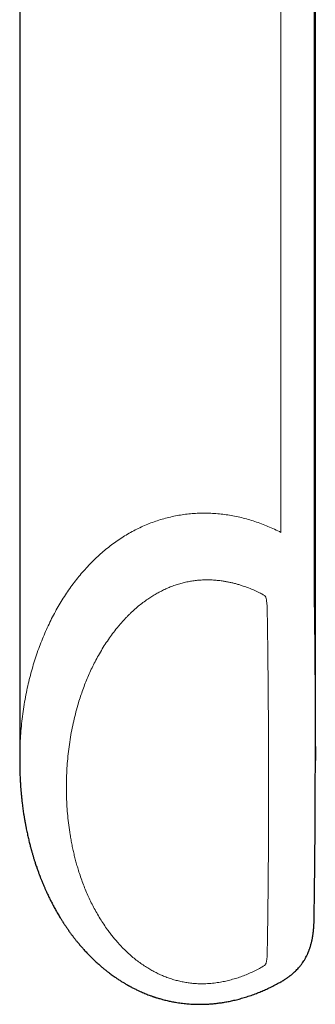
# Model space of a CAD drawing. Header units: millimetres. Extents: x 8 to 649, y 12 to 542.
# Tile 29 of 51: x 376 to 384, y 204 to 231. Entities that reach past the tile are written whole.
import ezdxf

# ---------------------------------------------------------------- set-up
doc = ezdxf.new("R2010")
doc.units = ezdxf.units.MM

msp = doc.modelspace()

# ---------------------------------------------------------------- linework, layer by layer
at = {"color": 7, "linetype": 'Continuous', "lineweight": 30}
for p, q in [((383.773, 210.547), (383.773, 251.232)), ((375.773, 238.732), (375.773, 210.548)), ((375.773, 210.581), (375.773, 210.531))]:
    msp.add_line(p, q, dxfattribs=at)
at = {"color": 8, "linetype": 'Continuous', "lineweight": 0}
for p, q in [((382.842, 216.711), (382.842, 244.281)), ((383.738, 242.221), (383.738, 215.166)), ((382.47, 214.65), (382.472, 214.594)), ((382.472, 214.594), (382.472, 214.586)), ((382.47, 205.331), (382.472, 205.379)), ((382.472, 205.379), (382.472, 205.387))]:
    msp.add_line(p, q, dxfattribs=at)
at = {"color": 8, "linetype": 'Continuous', "lineweight": 0, "flags": 128}
msp.add_lwpolyline([(382.265, 204.935), (382.293, 204.95), (382.319, 204.965), (382.342, 204.979), (382.363, 204.992), (382.382, 205.005), (382.398, 205.017), (382.408, 205.026), (382.412, 205.029), (382.413, 205.03), (382.414, 205.031), (382.414, 205.031), (382.414, 205.031), (382.414, 205.031), (382.414, 205.031), (382.414, 205.031), (382.414, 205.031), (382.414, 205.031), (382.425, 205.046), (382.439, 205.08), (382.451, 205.129), (382.459, 205.185), (382.466, 205.252), (382.47, 205.331)], dxfattribs=at)
at = {"color": 8, "linetype": 'Continuous', "lineweight": 0}
for points, knots in [([(375.773, 210.58), (375.774, 210.658), (375.775, 210.825), (375.786, 211.081), (375.805, 211.347), (375.831, 211.61), (375.865, 211.872), (375.905, 212.131), (375.952, 212.381), (376.004, 212.62), (376.061, 212.849), (376.124, 213.076), (376.192, 213.298), (376.267, 213.517), (376.346, 213.73), (376.43, 213.936), (376.519, 214.137), (376.613, 214.333), (376.712, 214.524), (376.816, 214.71), (376.925, 214.892), (377.038, 215.067), (377.157, 215.237), (377.28, 215.402), (377.407, 215.56), (377.539, 215.712), (377.675, 215.858), (377.815, 215.998), (377.959, 216.13), (378.107, 216.256), (378.258, 216.375), (378.413, 216.487), (378.572, 216.591), (378.734, 216.688), (378.898, 216.777), (379.066, 216.859), (379.237, 216.933), (379.409, 216.999), (379.585, 217.057), (379.762, 217.107), (379.941, 217.148), (380.121, 217.182), (380.303, 217.207), (380.486, 217.223), (380.67, 217.232), (380.854, 217.232), (381.038, 217.224), (381.223, 217.208), (381.407, 217.183), (381.59, 217.151), (381.773, 217.111), (381.955, 217.063), (382.136, 217.008), (382.315, 216.945), (382.493, 216.874), (382.669, 216.797), (382.784, 216.74), (382.842, 216.711)], [0, 0, 0, 0, 0.0222726, 0.0475071, 0.0726195, 0.0975864, 0.1223856, 0.1469966, 0.1714001, 0.1935725, 0.2155428, 0.2372993, 0.2588312, 0.2801287, 0.3011831, 0.3214496, 0.3414719, 0.3612446, 0.3807635, 0.4000251, 0.4190271, 0.4377682, 0.4562482, 0.474468, 0.4924296, 0.5101363, 0.5275926, 0.5448045, 0.5617792, 0.5785253, 0.595053, 0.6113735, 0.6274998, 0.6434457, 0.6592263, 0.6748576, 0.6903565, 0.7057404, 0.721027, 0.7362342, 0.7513799, 0.7664817, 0.7815583, 0.7966288, 0.8117123, 0.8268283, 0.8419954, 0.8572317, 0.8725546, 0.8879803, 0.9035242, 0.9192004, 0.9350223, 0.951002, 0.9671511, 0.9834804, 1, 1, 1, 1]), ([(377.037, 209.824), (377.038, 209.911), (377.039, 210.083), (377.051, 210.341), (377.071, 210.599), (377.1, 210.856), (377.136, 211.112), (377.181, 211.367), (377.233, 211.616), (377.294, 211.862), (377.356, 212.085), (377.42, 212.284), (377.481, 212.461), (377.547, 212.635), (377.617, 212.805), (377.691, 212.972), (377.77, 213.137), (377.858, 213.307), (377.955, 213.479), (378.061, 213.652), (378.172, 213.819), (378.287, 213.979), (378.388, 214.108), (378.471, 214.208), (378.534, 214.28), (378.597, 214.35), (378.662, 214.418), (378.726, 214.484), (378.792, 214.548), (378.877, 214.626), (378.981, 214.717), (379.108, 214.817), (379.23, 214.905), (379.349, 214.983), (379.463, 215.051), (379.578, 215.114), (379.696, 215.172), (379.818, 215.226), (379.943, 215.274), (380.071, 215.316), (380.199, 215.352), (380.328, 215.381), (380.458, 215.403), (380.588, 215.419), (380.72, 215.428), (380.852, 215.431), (380.986, 215.427), (381.12, 215.417), (381.241, 215.402), (381.349, 215.385), (381.443, 215.367), (381.538, 215.345), (381.632, 215.321), (381.726, 215.294), (381.839, 215.258), (381.97, 215.211), (382.118, 215.15), (382.216, 215.105), (382.265, 215.082)], [0, 0, 0, 0, 0.031117, 0.062096, 0.092962, 0.12374, 0.154845, 0.185397, 0.215562, 0.245368, 0.274844, 0.297009, 0.318879, 0.340468, 0.361791, 0.382862, 0.403698, 0.425099, 0.448521, 0.471519, 0.494121, 0.516358, 0.538262, 0.549038, 0.559658, 0.570128, 0.580451, 0.590633, 0.600678, 0.610593, 0.628446, 0.645913, 0.663032, 0.677378, 0.691528, 0.705508, 0.719348, 0.733337, 0.747607, 0.761681, 0.7756, 0.789324, 0.803, 0.816671, 0.830382, 0.844174, 0.858092, 0.872176, 0.886465, 0.896506, 0.90663, 0.916848, 0.927173, 0.937613, 0.948181, 0.965067, 0.982329, 1, 1, 1, 1]), ([(383.738, 215.166), (383.741, 214.968), (383.747, 214.573), (383.754, 213.985), (383.759, 213.401), (383.764, 212.821), (383.768, 212.246), (383.77, 211.828), (383.771, 211.603), (383.771, 211.566)], [0, 0, 0, 0, 0.161573, 0.32304, 0.484437, 0.645803, 0.807173, 0.968585, 1, 1, 1, 1]), ([(382.265, 215.082), (382.283, 215.073), (382.316, 215.056), (382.361, 215.03), (382.389, 215.012), (382.403, 215), (382.407, 214.996), (382.411, 214.993), (382.415, 214.99), (382.418, 214.985), (382.422, 214.98), (382.428, 214.969), (382.436, 214.949), (382.444, 214.917), (382.453, 214.873), (382.46, 214.813), (382.466, 214.736), (382.469, 214.68), (382.47, 214.65)], [0, 0, 0, 0, 0.111819, 0.207543, 0.287622, 0.299777, 0.310579, 0.320037, 0.328165, 0.339208, 0.351468, 0.365032, 0.414085, 0.47647, 0.552691, 0.676288, 0.825323, 1, 1, 1, 1]), ([(382.472, 214.586), (382.474, 214.403), (382.48, 214.037), (382.486, 213.493), (382.492, 212.952), (382.497, 212.415), (382.501, 211.885), (382.505, 211.361), (382.507, 210.845), (382.508, 210.332), (382.508, 209.994), (382.508, 209.824)], [0, 0, 0, 0, 0.11213, 0.224226, 0.336288, 0.448317, 0.560314, 0.67028, 0.780216, 0.890122, 1, 1, 1, 1]), ([(377.037, 209.824), (377.038, 209.738), (377.039, 209.566), (377.051, 209.309), (377.071, 209.055), (377.1, 208.8), (377.131, 208.584), (377.162, 208.405), (377.189, 208.264), (377.219, 208.124), (377.251, 207.986), (377.286, 207.85), (377.323, 207.715), (377.367, 207.568), (377.42, 207.408), (377.481, 207.238), (377.547, 207.071), (377.617, 206.908), (377.691, 206.749), (377.77, 206.591), (377.856, 206.434), (377.949, 206.278), (378.047, 206.126), (378.127, 206.011), (378.186, 205.93), (378.222, 205.883), (378.259, 205.836), (378.296, 205.79), (378.333, 205.744), (378.371, 205.699), (378.433, 205.628), (378.519, 205.533), (378.633, 205.418), (378.749, 205.31), (378.867, 205.209), (378.988, 205.114), (379.111, 205.027), (379.231, 204.949), (379.349, 204.88), (379.463, 204.82), (379.578, 204.765), (379.696, 204.715), (379.818, 204.67), (379.944, 204.629), (380.071, 204.595), (380.2, 204.567), (380.33, 204.545), (380.46, 204.53), (380.591, 204.521), (380.709, 204.519), (380.812, 204.521), (380.901, 204.526), (380.989, 204.534), (381.076, 204.544), (381.161, 204.556), (381.266, 204.574), (381.391, 204.601), (381.537, 204.639), (381.682, 204.684), (381.828, 204.736), (381.974, 204.795), (382.12, 204.861), (382.216, 204.91), (382.265, 204.935)], [0, 0, 0, 0, 0.031115, 0.062094, 0.09296, 0.123739, 0.154842, 0.172348, 0.189725, 0.206977, 0.22411, 0.241129, 0.258039, 0.274846, 0.297008, 0.318876, 0.340465, 0.361788, 0.382861, 0.403699, 0.425099, 0.446971, 0.468473, 0.489628, 0.496678, 0.503693, 0.510673, 0.517619, 0.524533, 0.531415, 0.538266, 0.557397, 0.576044, 0.594233, 0.611994, 0.629358, 0.646356, 0.663026, 0.677372, 0.691521, 0.705502, 0.719342, 0.733332, 0.74761, 0.761699, 0.77564, 0.789476, 0.803249, 0.817003, 0.830783, 0.840006, 0.849273, 0.858596, 0.867695, 0.876575, 0.885509, 0.900975, 0.916671, 0.932639, 0.94892, 0.965551, 0.982567, 1, 1, 1, 1]), ([(382.472, 205.387), (382.474, 205.547), (382.48, 205.866), (382.486, 206.352), (382.492, 206.841), (382.497, 207.335), (382.501, 207.83), (382.505, 208.325), (382.507, 208.821), (382.508, 209.32), (382.508, 209.656), (382.508, 209.824)], [0, 0, 0, 0, 0.1125067, 0.2248842, 0.3371332, 0.4492541, 0.5612476, 0.6711178, 0.7808662, 0.8904934, 1, 1, 1, 1])]:
    msp.add_open_spline(points, degree=3, knots=knots, dxfattribs=at)
at = {"color": 7, "linetype": 'Continuous', "lineweight": 30}
for points, knots in [([(383.771, 211.566), (383.771, 211.414), (383.772, 211.072), (383.773, 210.735), (383.773, 210.548)], [0, 0, 0, 0, 0.44595, 1, 1, 1, 1]), ([(375.773, 210.531), (375.773, 210.495), (375.773, 210.425), (375.775, 210.325), (375.778, 210.233), (375.781, 210.149), (375.784, 210.074), (375.787, 210.007), (375.791, 209.948), (375.794, 209.898), (375.797, 209.855), (375.799, 209.822), (375.801, 209.795), (375.803, 209.776), (375.804, 209.76), (375.806, 209.742), (375.808, 209.718), (375.811, 209.686), (375.814, 209.648), (375.818, 209.606), (375.823, 209.561), (375.827, 209.515), (375.832, 209.469), (375.842, 209.389), (375.856, 209.274), (375.872, 209.162), (375.884, 209.085), (375.891, 209.043), (375.897, 209.003), (375.903, 208.967), (375.908, 208.938), (375.912, 208.916), (375.916, 208.897), (375.919, 208.878), (375.924, 208.853), (375.93, 208.82), (375.937, 208.781), (375.947, 208.73), (375.959, 208.67), (375.973, 208.603), (375.988, 208.537), (376.002, 208.472), (376.017, 208.409), (376.032, 208.348), (376.047, 208.29), (376.06, 208.237), (376.072, 208.193), (376.082, 208.157), (376.091, 208.125), (376.1, 208.092), (376.11, 208.055), (376.122, 208.015), (376.134, 207.975), (376.146, 207.936), (376.157, 207.898), (376.169, 207.86), (376.182, 207.819), (376.197, 207.774), (376.214, 207.723), (376.231, 207.673), (376.247, 207.626), (376.262, 207.583), (376.278, 207.54), (376.292, 207.501), (376.304, 207.469), (376.313, 207.445), (376.32, 207.427), (376.326, 207.411), (376.332, 207.395), (376.341, 207.373), (376.351, 207.347), (376.364, 207.315), (376.38, 207.276), (376.398, 207.232), (376.416, 207.189), (376.438, 207.136), (376.465, 207.075), (376.496, 207.006), (376.526, 206.943), (376.552, 206.886), (376.577, 206.837), (376.6, 206.79), (376.623, 206.744), (376.649, 206.693), (376.678, 206.639), (376.708, 206.583), (376.739, 206.526), (376.772, 206.469), (376.805, 206.412), (376.838, 206.356), (376.868, 206.307), (376.893, 206.266), (376.912, 206.235), (376.929, 206.208), (376.943, 206.186), (376.956, 206.166), (376.97, 206.145), (376.987, 206.119), (377.007, 206.089), (377.03, 206.055), (377.055, 206.019), (377.081, 205.982), (377.107, 205.945), (377.134, 205.907), (377.16, 205.871), (377.186, 205.837), (377.209, 205.806), (377.229, 205.78), (377.247, 205.757), (377.261, 205.739), (377.276, 205.72), (377.295, 205.697), (377.319, 205.667), (377.347, 205.632), (377.379, 205.594), (377.422, 205.543), (377.478, 205.479), (377.538, 205.412), (377.591, 205.356), (377.633, 205.312), (377.671, 205.273), (377.706, 205.239), (377.738, 205.207), (377.771, 205.175), (377.807, 205.141), (377.846, 205.105), (377.889, 205.066), (377.933, 205.027), (377.976, 204.99), (378.016, 204.956), (378.052, 204.926), (378.086, 204.899), (378.115, 204.875), (378.142, 204.854), (378.172, 204.831), (378.208, 204.804), (378.252, 204.771), (378.303, 204.734), (378.359, 204.695), (378.425, 204.65), (378.5, 204.601), (378.565, 204.561), (378.611, 204.533), (378.637, 204.518), (378.659, 204.505), (378.678, 204.494), (378.693, 204.486), (378.705, 204.479), (378.715, 204.474), (378.728, 204.467), (378.745, 204.457), (378.765, 204.446), (378.793, 204.431), (378.829, 204.413), (378.87, 204.391), (378.914, 204.37), (378.956, 204.35), (379.006, 204.326), (379.063, 204.3), (379.126, 204.273), (379.186, 204.249), (379.245, 204.225), (379.297, 204.206), (379.339, 204.191), (379.369, 204.18), (379.394, 204.172), (379.413, 204.165), (379.428, 204.16), (379.443, 204.155), (379.466, 204.148), (379.498, 204.138), (379.541, 204.125), (379.59, 204.111), (379.664, 204.09), (379.759, 204.066), (379.874, 204.041), (379.977, 204.022), (380.066, 204.008), (380.144, 203.997), (380.219, 203.988), (380.292, 203.981), (380.365, 203.975), (380.443, 203.97), (380.53, 203.967), (380.629, 203.965), (380.739, 203.966), (380.858, 203.971), (380.976, 203.979), (381.092, 203.99), (381.204, 204.004), (381.321, 204.023), (381.444, 204.045), (381.574, 204.073), (381.71, 204.107), (381.851, 204.147), (381.997, 204.194), (382.137, 204.244), (382.269, 204.296), (382.395, 204.349), (382.522, 204.407), (382.653, 204.471), (382.74, 204.517), (382.784, 204.541)], [0, 0, 0, 0, 0.010267, 0.0197593, 0.0284781, 0.0364254, 0.0436033, 0.049906, 0.0554708, 0.0602995, 0.0643942, 0.0674811, 0.0699639, 0.0718435, 0.0731459, 0.0744834, 0.076904, 0.0799257, 0.0835474, 0.0877012, 0.0919617, 0.0962537, 0.1005772, 0.104932, 0.1188052, 0.1326571, 0.1365889, 0.1405093, 0.1444121, 0.1478783, 0.1506508, 0.1527317, 0.1541425, 0.1558703, 0.1582601, 0.1613103, 0.1650187, 0.1693826, 0.1757655, 0.1822005, 0.1885013, 0.1946684, 0.2007023, 0.2064995, 0.2121695, 0.2173731, 0.2217563, 0.2249803, 0.2277212, 0.2308567, 0.2345139, 0.2384783, 0.242358, 0.2461449, 0.2498395, 0.2534432, 0.2572193, 0.2616008, 0.2665901, 0.2721823, 0.276168, 0.2804081, 0.284844, 0.2887509, 0.2919126, 0.294333, 0.2960148, 0.2972441, 0.2988804, 0.3009811, 0.3035447, 0.3065691, 0.3107219, 0.3151638, 0.3194825, 0.3236778, 0.3309921, 0.3379058, 0.3443854, 0.3501525, 0.3551563, 0.359612, 0.3642896, 0.3694347, 0.3753247, 0.3809004, 0.3869245, 0.3929579, 0.398931, 0.4048443, 0.410698, 0.4145199, 0.4178739, 0.4207255, 0.423078, 0.4249765, 0.4271628, 0.4299037, 0.4331957, 0.4370268, 0.441061, 0.4451193, 0.4492013, 0.4533068, 0.4574352, 0.4612388, 0.4647722, 0.4677998, 0.4703255, 0.4723523, 0.4740931, 0.476821, 0.4802549, 0.4843886, 0.488904, 0.4934362, 0.5023845, 0.5113884, 0.5174392, 0.5228111, 0.5275135, 0.5317596, 0.5358598, 0.5395966, 0.5438768, 0.548689, 0.5537739, 0.5589839, 0.5643168, 0.5685919, 0.5727934, 0.576553, 0.5798577, 0.5827116, 0.5853811, 0.5897036, 0.5944675, 0.5998805, 0.6059289, 0.6123228, 0.6205446, 0.6290155, 0.6318845, 0.6344906, 0.636702, 0.6386153, 0.6400917, 0.6411329, 0.6419768, 0.6432027, 0.6448357, 0.6468739, 0.6493151, 0.6529515, 0.6571482, 0.6613058, 0.665284, 0.6690849, 0.6754367, 0.6812386, 0.6865574, 0.691939, 0.6975139, 0.7004127, 0.7032722, 0.7055815, 0.7072612, 0.7083561, 0.7096132, 0.7113038, 0.7143333, 0.7181748, 0.7226924, 0.7272124, 0.7376074, 0.7474993, 0.7569025, 0.7637768, 0.770377, 0.7767075, 0.7827719, 0.788727, 0.7951836, 0.802207, 0.8107009, 0.8199113, 0.8298493, 0.8405292, 0.8494528, 0.858856, 0.8687507, 0.8791507, 0.8902747, 0.9019565, 0.9142156, 0.9270734, 0.9405527, 0.9515955, 0.963049, 0.9749257, 0.9872384, 1, 1, 1, 1]), ([(383.738, 206.234), (383.741, 206.389), (383.746, 206.699), (383.752, 207.169), (383.758, 207.644), (383.762, 208.123), (383.766, 208.603), (383.769, 209.085), (383.771, 209.568), (383.772, 210.055), (383.773, 210.383), (383.773, 210.547)], [0, 0, 0, 0, 0.112108, 0.22414, 0.336117, 0.448061, 0.559992, 0.669932, 0.779901, 0.889917, 1, 1, 1, 1]), ([(382.784, 204.541), (382.802, 204.551), (382.836, 204.57), (382.883, 204.597), (382.923, 204.622), (382.957, 204.643), (382.985, 204.662), (383.009, 204.678), (383.031, 204.694), (383.051, 204.708), (383.072, 204.723), (383.093, 204.739), (383.114, 204.756), (383.14, 204.777), (383.174, 204.805), (383.213, 204.84), (383.256, 204.881), (383.298, 204.925), (383.341, 204.974), (383.385, 205.027), (383.427, 205.085), (383.467, 205.146), (383.502, 205.205), (383.528, 205.254), (383.545, 205.288), (383.556, 205.312), (383.566, 205.333), (383.574, 205.353), (383.582, 205.371), (383.59, 205.391), (383.6, 205.415), (383.61, 205.441), (383.619, 205.468), (383.627, 205.491), (383.635, 205.515), (383.644, 205.545), (383.655, 205.583), (383.665, 205.622), (383.675, 205.664), (383.684, 205.703), (383.692, 205.742), (383.697, 205.772), (383.702, 205.799), (383.706, 205.826), (383.711, 205.856), (383.715, 205.886), (383.718, 205.912), (383.721, 205.936), (383.723, 205.962), (383.726, 205.989), (383.728, 206.013), (383.729, 206.033), (383.731, 206.051), (383.732, 206.072), (383.734, 206.101), (383.736, 206.137), (383.737, 206.18), (383.738, 206.212), (383.738, 206.229)], [0, 0, 0, 0, 0.029687, 0.055798, 0.078349, 0.097409, 0.113065, 0.127481, 0.13913, 0.151103, 0.163434, 0.176106, 0.188838, 0.20151, 0.225061, 0.251253, 0.277217, 0.309467, 0.337385, 0.371543, 0.407878, 0.43968, 0.47634, 0.505824, 0.517869, 0.531457, 0.543024, 0.552207, 0.561419, 0.571569, 0.583761, 0.598363, 0.612003, 0.623735, 0.633726, 0.64853, 0.669285, 0.690535, 0.707387, 0.732068, 0.749977, 0.765025, 0.777769, 0.790068, 0.806238, 0.822012, 0.835453, 0.846109, 0.859218, 0.874431, 0.887279, 0.89643, 0.903919, 0.915223, 0.930415, 0.949555, 0.97272, 1, 1, 1, 1])]:
    msp.add_open_spline(points, degree=3, knots=knots, dxfattribs=at)

doc.saveas('drawing.dxf')
